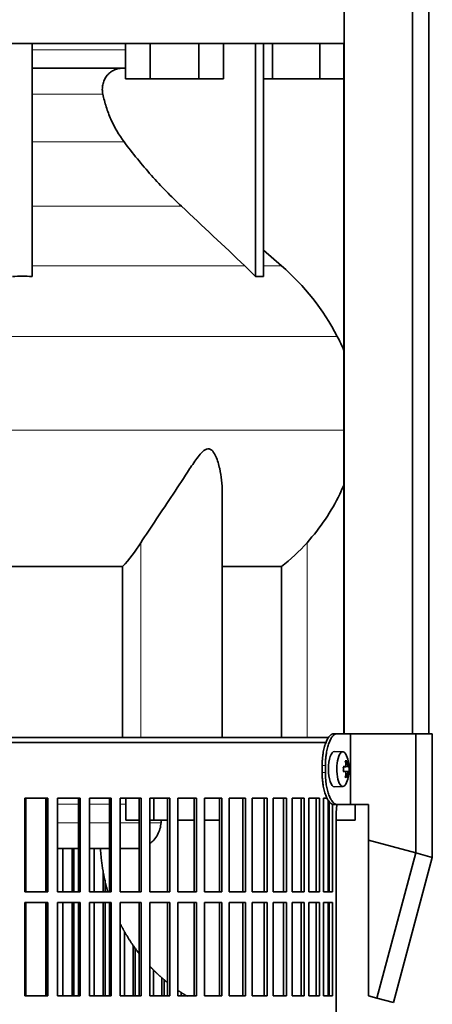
# Model space of a CAD drawing. Header units: millimetres. Extents: x 450 to 1334, y -1662 to 1534.
# Tile 20 of 28: x 1147 to 1264, y 9 to 288. Entities that reach past the tile are written whole.
import ezdxf

# ---------------------------------------------------------------- set-up
doc = ezdxf.new("R2010")
doc.units = ezdxf.units.MM
for name, color, linetype in [('LOW_334-3', 7, 'Continuous'), ('M5X8_UNI7687', 7, 'Continuous'), ('VSI344-454_FILTR', 7, 'Continuous'), ('VSI344-454_SUPPO', 7, 'Continuous'), ('VSI344-454_TERMI', 7, 'Continuous'), ('VSI344_DIFFUSORE', 7, 'Continuous')]:
    doc.layers.add(name, color=color, linetype=linetype)

# ---------------------------------------------------------------- blocks, each defined once
blk = doc.blocks.new('SE3')
at = {"layer": 'LOW_334-3', "color": 7, "linetype": 'Continuous', "lineweight": 35}
for p, q in [((1239.21, 747.88), (1239.21, 85.88)), ((1258.6, 85.88), (1258.6, 747.88)), ((1263.14, 85.88), (1263.14, 747.88)), ((1239.14, 281.38), (1239.14, 85.88))]:
    blk.add_line(p, q, dxfattribs=at)
at = {"layer": 'M5X8_UNI7687', "color": 7, "linetype": 'Continuous', "lineweight": 35}
for p, q in [((1238.86, 80.81), (1236.51, 80.88)), ((1240.02, 78.22), (1239.6, 77.91)), ((1238.98, 76.54), (1239.56, 76.59)), ((1240.58, 76.58), (1238.98, 76.46)), ((1240.58, 75.19), (1238.98, 75.31)), ((1239.56, 75.17), (1238.98, 75.23)), ((1240.02, 73.55), (1239.6, 73.85)), ((1236.51, 70.88), (1238.86, 70.95))]:
    blk.add_line(p, q, dxfattribs=at)
at = {"layer": 'M5X8_UNI7687', "color": 4, "linetype": 'Continuous', "lineweight": 9}
for p, q in [((1240.38, 76.59), (1238.98, 76.47)), ((1238.98, 76.54), (1239.56, 76.59)), ((1238.98, 75.3), (1240.38, 75.17)), ((1239.72, 77.05), (1240.21, 77.09)), ((1239.56, 75.17), (1238.98, 75.23)), ((1240.21, 74.67), (1239.72, 74.72))]:
    blk.add_line(p, q, dxfattribs=at)
at = {"layer": 'M5X8_UNI7687', "color": 7, "linetype": 'Continuous', "lineweight": 35}
for centre, radius, start, end in [((1230.66, 75.88), 10, 337.7946, 22.2054), ((1230.98, 75.88), 9.62, 355.8727, 4.1273)]:
    blk.add_arc(centre, radius, start, end, dxfattribs=at)
for centre, major_axis, ratio, start_param, end_param in [((1236.49, 75.88), (0, -5), 0.34202, 3.141593, 6.283185), ((1238.84, 75.88), (0, -4.93), 0.34202, 2.444185, 6.283185), ((1232.74, 72.82), (7.67, 5.19), 0.199978, 0.212267, 0.361959), ((1230.73, 75.88), (0, 10), 0.906308, 4.833518, 4.948078), ((1230.62, 75.88), (0, 10), 0.965926, 4.833518, 4.948078), ((1230.68, 75.73), (9.97, 0.82), 0.029809, 0.468971, 0.583531), ((1233.79, 75.88), (0, -9.26), 0.562348, 1.49595, 1.645642), ((1230.68, 75.73), (9.97, 0.82), 0.029809, 0.112154, 0.226713), ((1230.68, 76.04), (9.97, -0.82), 0.029809, -0.583531, -0.468971), ((1230.73, 75.88), (0, -10), 0.906308, 1.335108, 1.449667), ((1232.74, 78.95), (7.67, -5.19), 0.199978, -0.361959, -0.212267), ((1230.62, 75.88), (0, -10), 0.965926, 1.335108, 1.449667), ((1230.68, 76.04), (9.97, -0.82), 0.029809, -0.226713, -0.112154), ((1236.49, 75.88), (0, -5), 0.34202, 0, 0.010116), ((1238.84, 75.88), (0, -4.93), 0.34202, 0, 0.697408)]:
    blk.add_ellipse(centre, major_axis=major_axis, ratio=ratio, start_param=start_param, end_param=end_param, dxfattribs=at)
for points in [[(1239.56, 76.59), (1239.56, 76.59), (1239.58, 76.6), (1239.6, 76.6), (1239.62, 76.62), (1239.64, 76.63), (1239.65, 76.65), (1239.67, 76.68), (1239.69, 76.71), (1239.7, 76.74), (1239.71, 76.78), (1239.72, 76.82), (1239.73, 76.86), (1239.73, 76.9), (1239.73, 76.95), (1239.73, 76.99), (1239.73, 77.04), (1239.73, 77.07), (1239.73, 77.09)], [(1240.21, 77.09), (1240.21, 77.07), (1240.22, 77.04), (1240.23, 76.99), (1240.23, 76.95), (1240.24, 76.9), (1240.25, 76.86), (1240.26, 76.82), (1240.27, 76.78), (1240.29, 76.74), (1240.3, 76.71), (1240.31, 76.68), (1240.32, 76.65), (1240.33, 76.63), (1240.35, 76.62), (1240.36, 76.6), (1240.37, 76.6), (1240.38, 76.59), (1240.38, 76.59)], [(1239.73, 74.67), (1239.73, 74.69), (1239.73, 74.73), (1239.73, 74.77), (1239.73, 74.82), (1239.73, 74.86), (1239.73, 74.91), (1239.72, 74.95), (1239.71, 74.99), (1239.7, 75.03), (1239.69, 75.06), (1239.67, 75.09), (1239.65, 75.11), (1239.64, 75.13), (1239.62, 75.15), (1239.6, 75.16), (1239.58, 75.17), (1239.56, 75.17), (1239.56, 75.17)], [(1240.38, 75.17), (1240.38, 75.17), (1240.37, 75.17), (1240.36, 75.16), (1240.35, 75.15), (1240.33, 75.13), (1240.32, 75.11), (1240.31, 75.09), (1240.3, 75.06), (1240.29, 75.03), (1240.27, 74.99), (1240.26, 74.95), (1240.25, 74.91), (1240.24, 74.86), (1240.23, 74.82), (1240.23, 74.77), (1240.22, 74.73), (1240.21, 74.69), (1240.21, 74.67)]]:
    blk.add_open_spline(points, degree=3, dxfattribs=at)
at = {"layer": 'VSI344-454_FILTR', "color": 7, "linetype": 'Continuous', "lineweight": 35}
for p, q in [((957.21, 83.38), (1234.1, 83.38)), ((1148.83, 67.63), (1155.4, 67.63)), ((1148.83, 41.13), (1148.83, 67.63)), ((1155.04, 41.13), (1155.04, 67.63)), ((1155.4, 41.13), (1155.4, 67.63)), ((1158.14, 67.63), (1164.52, 67.63)), ((1158.14, 41.13), (1158.14, 67.63)), ((1164.1, 41.13), (1164.1, 67.63)), ((1164.52, 41.13), (1164.52, 67.63)), ((1167.18, 67.63), (1173.33, 67.63)), ((1167.18, 41.13), (1167.18, 67.63)), ((1172.85, 41.13), (1172.85, 67.63)), ((1173.33, 41.13), (1173.33, 67.63)), ((1175.89, 67.63), (1181.79, 67.63)), ((1175.89, 41.13), (1175.89, 67.63)), ((1181.24, 41.13), (1181.24, 67.63)), ((1181.79, 41.13), (1181.79, 67.63)), ((1184.23, 67.63), (1189.85, 67.63)), ((1184.23, 41.13), (1184.23, 67.63)), ((1189.25, 41.13), (1189.25, 67.63)), ((1189.85, 41.13), (1189.85, 67.63)), ((1192.17, 67.63), (1197.48, 67.63)), ((1192.17, 41.13), (1192.17, 67.63)), ((1196.82, 41.13), (1196.82, 67.63)), ((1197.48, 41.13), (1197.48, 67.63)), ((1199.66, 67.63), (1204.63, 67.63)), ((1199.66, 41.13), (1199.66, 67.63)), ((1203.92, 41.13), (1203.92, 67.63)), ((1204.63, 41.13), (1204.63, 67.63)), ((1206.67, 67.63), (1211.28, 67.63)), ((1206.67, 41.13), (1206.67, 67.63)), ((1210.53, 41.13), (1210.53, 67.63)), ((1211.28, 41.13), (1211.28, 67.63)), ((1213.16, 67.63), (1217.39, 67.63)), ((1213.16, 41.13), (1213.16, 67.63)), ((1216.59, 41.13), (1216.59, 67.63)), ((1217.39, 41.13), (1217.39, 67.63)), ((1219.1, 67.63), (1222.93, 67.63)), ((1219.1, 41.13), (1219.1, 67.63)), ((1222.09, 41.13), (1222.09, 67.63)), ((1222.93, 41.13), (1222.93, 67.63)), ((1224.47, 67.63), (1227.88, 67.63)), ((1224.47, 41.13), (1224.47, 67.63)), ((1227.01, 41.13), (1227.01, 67.63)), ((1227.88, 41.13), (1227.88, 67.63)), ((1229.23, 67.63), (1232.21, 67.63)), ((1229.23, 41.13), (1229.23, 67.63)), ((1231.3, 41.13), (1231.3, 67.63)), ((1232.21, 41.13), (1232.21, 67.63)), ((1233.37, 67.63), (1234.42, 67.63)), ((1233.37, 41.13), (1233.37, 67.63)), ((1234.96, 41.13), (1234.96, 66.69)), ((1235.89, 41.13), (1235.89, 65.94)), ((1236.99, -207.62), (1236.99, 63.38)), ((1159.6, 41.13), (1159.6, 53.38)), ((1162.25, 41.13), (1162.25, 53.38)), ((1162.7, 41.13), (1162.7, 53.38)), ((1168.51, 41.13), (1168.51, 53.38)), ((1171.06, 41.13), (1171.06, 47.15)), ((1171.58, 41.13), (1171.58, 44.4)), ((1148.83, 41.13), (1155.4, 41.13)), ((1158.14, 41.13), (1164.52, 41.13)), ((1167.18, 41.13), (1173.33, 41.13)), ((1175.89, 41.13), (1181.79, 41.13)), ((1184.23, 41.13), (1189.85, 41.13)), ((1192.17, 41.13), (1197.48, 41.13)), ((1199.66, 41.13), (1204.63, 41.13)), ((1206.67, 41.13), (1211.28, 41.13)), ((1213.16, 41.13), (1217.39, 41.13)), ((1219.1, 41.13), (1222.93, 41.13)), ((1224.47, 41.13), (1227.88, 41.13)), ((1229.23, 41.13), (1232.21, 41.13)), ((1233.37, 41.13), (1235.89, 41.13)), ((1148.83, 38.13), (1155.4, 38.13)), ((1148.83, 11.63), (1148.83, 38.13)), ((1155.04, 11.63), (1155.04, 38.13)), ((1155.4, 11.63), (1155.4, 38.13)), ((1158.14, 38.13), (1164.52, 38.13)), ((1158.14, 11.63), (1158.14, 38.13)), ((1159.6, 11.63), (1159.6, 38.13)), ((1162.25, 11.63), (1162.25, 38.13)), ((1162.7, 11.63), (1162.7, 38.13)), ((1164.1, 11.63), (1164.1, 38.13)), ((1164.52, 11.63), (1164.52, 38.13)), ((1167.18, 38.13), (1173.33, 38.13)), ((1167.18, 11.63), (1167.18, 38.13)), ((1168.51, 11.63), (1168.51, 38.13)), ((1171.06, 11.63), (1171.06, 38.13)), ((1171.58, 11.63), (1171.58, 38.13)), ((1172.85, 11.63), (1172.85, 38.13)), ((1173.33, 11.63), (1173.33, 38.13)), ((1175.89, 38.13), (1181.79, 38.13)), ((1175.89, 11.63), (1175.89, 38.13)), ((1181.24, 11.63), (1181.24, 38.13)), ((1181.79, 11.63), (1181.79, 38.13)), ((1184.23, 38.13), (1189.85, 38.13)), ((1184.23, 11.63), (1184.23, 38.13)), ((1189.25, 11.63), (1189.25, 38.13)), ((1189.85, 11.63), (1189.85, 38.13)), ((1192.17, 38.13), (1197.48, 38.13)), ((1192.17, 11.63), (1192.17, 38.13)), ((1196.82, 11.63), (1196.82, 38.13)), ((1197.48, 11.63), (1197.48, 38.13)), ((1199.66, 38.13), (1204.63, 38.13)), ((1199.66, 11.63), (1199.66, 38.13)), ((1203.92, 11.63), (1203.92, 38.13)), ((1204.63, 11.63), (1204.63, 38.13)), ((1206.67, 38.13), (1211.28, 38.13)), ((1206.67, 11.63), (1206.67, 38.13)), ((1210.53, 11.63), (1210.53, 38.13)), ((1211.28, 11.63), (1211.28, 38.13)), ((1213.16, 38.13), (1217.39, 38.13)), ((1213.16, 11.63), (1213.16, 38.13)), ((1216.59, 11.63), (1216.59, 38.13)), ((1217.39, 11.63), (1217.39, 38.13)), ((1219.1, 38.13), (1222.93, 38.13)), ((1219.1, 11.63), (1219.1, 38.13)), ((1222.09, 11.63), (1222.09, 38.13)), ((1222.93, 11.63), (1222.93, 38.13)), ((1224.47, 38.13), (1227.88, 38.13)), ((1224.47, 11.63), (1224.47, 38.13)), ((1227.01, 11.63), (1227.01, 38.13)), ((1227.88, 11.63), (1227.88, 38.13)), ((1229.23, 38.13), (1232.21, 38.13)), ((1229.23, 11.63), (1229.23, 38.13)), ((1231.3, 11.63), (1231.3, 38.13)), ((1232.21, 11.63), (1232.21, 38.13)), ((1233.37, 38.13), (1235.89, 38.13)), ((1233.37, 11.63), (1233.37, 38.13)), ((1234.96, 11.63), (1234.96, 38.13)), ((1235.89, 11.63), (1235.89, 38.13)), ((1177.09, 11.63), (1177.09, 29.83)), ((1179.53, 11.63), (1179.53, 25.93)), ((1180.11, 11.63), (1180.11, 25.12)), ((1185.3, 11.63), (1185.3, 19.02)), ((1187.62, 11.63), (1187.62, 16.84)), ((1188.25, 11.63), (1188.25, 16.29)), ((1148.83, 11.63), (1155.4, 11.63)), ((1158.14, 11.63), (1164.52, 11.63)), ((1167.18, 11.63), (1173.33, 11.63)), ((1175.89, 11.63), (1181.79, 11.63)), ((1184.23, 11.63), (1189.85, 11.63)), ((1192.17, 11.63), (1197.48, 11.63)), ((1193.09, 11.63), (1193.09, 12.65)), ((1199.66, 11.63), (1204.63, 11.63)), ((1206.67, 11.63), (1211.28, 11.63)), ((1213.16, 11.63), (1217.39, 11.63)), ((1219.1, 11.63), (1222.93, 11.63)), ((1224.47, 11.63), (1227.88, 11.63)), ((1229.23, 11.63), (1232.21, 11.63)), ((1233.37, 11.63), (1235.89, 11.63))]:
    blk.add_line(p, q, dxfattribs=at)
blk.add_open_spline([(1236.99, 63.38), (1236.99, 63.46), (1236.99, 63.6), (1236.99, 63.82), (1237, 64.04), (1237.01, 64.25), (1237.02, 64.46), (1237.04, 64.67), (1237.06, 64.88), (1237.08, 65.09), (1237.12, 65.45), (1237.17, 65.72), (1237.2, 65.93)], degree=3, knots=[0, 0, 0, 0, 0.027983, 0.0557899, 0.0834734, 0.1110867, 0.1386835, 0.1663177, 0.1940428, 0.2219119, 0.2499772, 0.3401037, 0.3401037, 0.3401037, 0.3401037], dxfattribs=at)
at = {"layer": 'VSI344-454_SUPPO', "color": 7, "linetype": 'Continuous', "lineweight": 35}
for p, q in [((958.21, 84.88), (1234.9, 84.88)), ((1149.18, 41.13), (1149.18, 67.63)), ((1154.78, 41.13), (1154.78, 67.63)), ((1177.41, 61.38), (1177.41, 67.63)), ((1185.36, 61.38), (1185.36, 67.63)), ((1234.71, 41.13), (1234.71, 67.07)), ((1242.35, 61.38), (1242.35, 65.88)), ((1177.41, 61.38), (1181.24, 61.38)), ((1184.23, 61.38), (1185.36, 61.38)), ((1185.36, 61.38), (1189.25, 61.38)), ((1187.48, 61.38), (1187.43, 60.69)), ((1192.17, 61.38), (1196.82, 61.38)), ((1199.66, 61.38), (1203.92, 61.38)), ((1234.71, 61.38), (1234.96, 61.38)), ((1236.99, 61.38), (1242.35, 61.38)), ((1154.78, 53.38), (1155.04, 53.38)), ((1158.14, 53.38), (1164.1, 53.38)), ((1167.18, 53.38), (1172.85, 53.38)), ((1175.89, 53.38), (1180.06, 53.38)), ((1149.18, 11.63), (1149.18, 38.13)), ((1154.78, 11.63), (1154.78, 38.13)), ((1234.71, 11.63), (1234.71, 38.13))]:
    blk.add_line(p, q, dxfattribs=at)
at = {"layer": 'VSI344-454_SUPPO', "color": 4, "linetype": 'Continuous', "lineweight": 9}
for p, q in [((1155.04, 65.91), (1154.78, 65.91)), ((1164.1, 65.91), (1158.14, 65.91)), ((1172.85, 65.91), (1167.18, 65.91)), ((1177.41, 65.91), (1175.89, 65.91)), ((1154.78, 60.69), (1155.04, 60.69)), ((1158.14, 60.69), (1164.1, 60.69)), ((1167.18, 60.69), (1172.85, 60.69)), ((1175.89, 60.69), (1181.24, 60.69)), ((1184.23, 60.69), (1187.43, 60.69))]:
    blk.add_line(p, q, dxfattribs=at)
at = {"layer": 'VSI344-454_SUPPO', "color": 7, "linetype": 'Continuous', "lineweight": 35}
for points, degree, knots in [([(1184.24, 54.78), (1184.64, 55.08), (1185.46, 55.83), (1186.46, 57.24), (1187.18, 58.92), (1187.35, 60.1), (1187.43, 60.69)], 3, [0.6618207, 0.6618207, 0.6618207, 0.6618207, 0.7370741, 0.8280903, 0.9157328, 1, 1, 1, 1]), ([(1170.27, 53.38), (1170.58, 47.66), (1172.07, 42.12), (1172.2, 41.61), (1172.35, 41.11)], 2, [0.0519192, 0.0519192, 0.0519192, 0.25, 0.25, 0.2681048, 0.2681048, 0.2681048]), ([(1175.78, 32.27), (1176.62, 30.59), (1177.56, 28.98), (1179.23, 26.15), (1181.22, 23.59)], 2, [0.4340761, 0.4340761, 0.4340761, 0.5, 0.5, 0.6156148, 0.6156148, 0.6156148]), ([(1184.15, 20.15), (1185.16, 19.06), (1186.24, 18.04), (1187.67, 16.68), (1189.18, 15.47)], 2, [0.696559, 0.696559, 0.696559, 0.75, 0.75, 0.8204835, 0.8204835, 0.8204835])]:
    blk.add_open_spline(points, degree=degree, knots=knots, dxfattribs=at)
for points, degree in [([(1179.93, 53.39), (1180.37, 53.38), (1180.82, 53.41), (1181.26, 53.49)], 3), ([(1192.14, 13.26), (1193.49, 12.34), (1194.89, 11.52)], 2)]:
    blk.add_open_spline(points, degree=degree, dxfattribs=at)
at = {"layer": 'VSI344-454_TERMI', "color": 7, "linetype": 'Continuous', "lineweight": 35}
for p, q in [((1236.22, 85.88), (1237.14, 85.88)), ((1237.14, 85.88), (1241.01, 85.88)), ((1241.01, 85.88), (1259.47, 85.88)), ((1241.01, 65.88), (1241.01, 85.88)), ((1259.47, 85.88), (1264.15, 85.88)), ((1259.47, 52.14), (1259.47, 85.88)), ((1264.15, 50.88), (1264.15, 85.88)), ((1232.99, 76.88), (1232.99, 74.88)), ((1233.91, 76.88), (1233.91, 74.88)), ((1237.14, 65.88), (1236.22, 65.88)), ((1237.14, 65.88), (1241.01, 65.88)), ((1241.01, 65.88), (1246.13, 65.88)), ((1246.13, 55.71), (1246.13, 65.88)), ((1246.13, 55.71), (1259.47, 52.14)), ((1246.13, 11.67), (1246.13, 55.71)), ((1259.47, 52.14), (1248.46, 11.05)), ((1264.15, 50.88), (1253.14, 9.79)), ((1259.47, 52.14), (1264.15, 50.88)), ((1248.46, 11.05), (1246.13, 11.67)), ((1253.14, 9.79), (1248.46, 11.05))]:
    blk.add_line(p, q, dxfattribs=at)
at = {"layer": 'VSI344-454_TERMI', "color": 4, "linetype": 'Continuous', "lineweight": 9}
for p, q in [((1232.99, 76.88), (1233.91, 76.88)), ((1233.91, 74.88), (1232.99, 74.88))]:
    blk.add_line(p, q, dxfattribs=at)
at = {"layer": 'VSI344-454_TERMI', "color": 7, "linetype": 'Continuous', "lineweight": 35}
for points, knots in [([(1232.99, 76.88), (1232.99, 76.98), (1232.99, 77.18), (1233, 77.47), (1233.01, 77.77), (1233.02, 78.06), (1233.04, 78.35), (1233.06, 78.64), (1233.08, 78.93), (1233.11, 79.21), (1233.14, 79.49), (1233.17, 79.78), (1233.21, 80.05), (1233.28, 80.51), (1233.39, 81.13), (1233.57, 81.89), (1233.77, 82.6), (1233.99, 83.26), (1234.23, 83.85), (1234.49, 84.38), (1234.76, 84.84), (1235.01, 85.17), (1235.24, 85.41), (1235.43, 85.58), (1235.63, 85.72), (1235.83, 85.81), (1236.02, 85.87), (1236.15, 85.88), (1236.22, 85.88)], [0, 0, 0, 0, 0.020995, 0.041891, 0.062709, 0.083472, 0.104202, 0.124923, 0.145657, 0.166426, 0.187253, 0.20816, 0.229169, 0.250303, 0.312364, 0.374597, 0.437423, 0.499973, 0.562511, 0.625344, 0.687552, 0.749622, 0.791751, 0.833482, 0.874992, 0.916462, 0.958072, 1, 1, 1, 1]), ([(1237.14, 85.88), (1237.11, 85.88), (1237.04, 85.88), (1236.95, 85.87), (1236.85, 85.84), (1236.75, 85.81), (1236.65, 85.77), (1236.55, 85.71), (1236.46, 85.65), (1236.36, 85.58), (1236.26, 85.5), (1236.16, 85.41), (1236.06, 85.31), (1235.9, 85.13), (1235.68, 84.84), (1235.41, 84.38), (1235.15, 83.85), (1234.91, 83.26), (1234.69, 82.6), (1234.49, 81.89), (1234.32, 81.13), (1234.19, 80.42), (1234.09, 79.78), (1234.03, 79.21), (1233.98, 78.64), (1233.94, 78.06), (1233.92, 77.47), (1233.91, 77.08), (1233.91, 76.88)], [0, 0, 0, 0, 0.021016, 0.041931, 0.062766, 0.083544, 0.104287, 0.125018, 0.14576, 0.166534, 0.187364, 0.208272, 0.22928, 0.250409, 0.312471, 0.374687, 0.437512, 0.500059, 0.562597, 0.625436, 0.687652, 0.74973, 0.791863, 0.833589, 0.875085, 0.916531, 0.95811, 1, 1, 1, 1]), ([(1236.22, 65.88), (1236.19, 65.88), (1236.12, 65.89), (1236.02, 65.9), (1235.92, 65.92), (1235.83, 65.96), (1235.73, 66), (1235.63, 66.05), (1235.53, 66.11), (1235.43, 66.19), (1235.34, 66.27), (1235.24, 66.36), (1235.14, 66.46), (1234.98, 66.64), (1234.76, 66.93), (1234.49, 67.39), (1234.23, 67.91), (1233.99, 68.51), (1233.77, 69.16), (1233.57, 69.88), (1233.39, 70.63), (1233.27, 71.34), (1233.17, 71.99), (1233.11, 72.55), (1233.05, 73.13), (1233.02, 73.71), (1232.99, 74.29), (1232.99, 74.69), (1232.99, 74.88)], [0, 0, 0, 0, 0.021016, 0.041931, 0.062767, 0.083545, 0.104289, 0.12502, 0.145761, 0.166536, 0.187366, 0.208274, 0.229282, 0.250411, 0.312473, 0.374689, 0.437513, 0.50006, 0.562597, 0.625436, 0.687652, 0.74973, 0.791863, 0.833589, 0.875085, 0.916531, 0.95811, 1, 1, 1, 1]), ([(1233.91, 74.88), (1233.91, 74.78), (1233.91, 74.59), (1233.92, 74.29), (1233.93, 74), (1233.94, 73.71), (1233.96, 73.42), (1233.98, 73.13), (1234, 72.84), (1234.03, 72.56), (1234.06, 72.27), (1234.1, 71.99), (1234.13, 71.71), (1234.2, 71.25), (1234.32, 70.63), (1234.49, 69.88), (1234.69, 69.16), (1234.91, 68.51), (1235.15, 67.91), (1235.41, 67.39), (1235.68, 66.93), (1235.94, 66.6), (1236.16, 66.35), (1236.36, 66.18), (1236.55, 66.05), (1236.75, 65.95), (1236.95, 65.89), (1237.08, 65.89), (1237.14, 65.88)], [0, 0, 0, 0, 0.020995, 0.041891, 0.062709, 0.083472, 0.104202, 0.124923, 0.145657, 0.166425, 0.187252, 0.208159, 0.229169, 0.250303, 0.312364, 0.374597, 0.437423, 0.499974, 0.562512, 0.625346, 0.687554, 0.749624, 0.791753, 0.833484, 0.874994, 0.916463, 0.958072, 1, 1, 1, 1])]:
    blk.add_open_spline(points, degree=3, knots=knots, dxfattribs=at)
at = {"layer": 'VSI344_DIFFUSORE', "color": 7, "linetype": 'Continuous', "lineweight": 35}
for p, q in [((1239.2, 294.88), (1239.2, 281.38)), ((958.21, 281.38), (1239.2, 281.38)), ((1150.93, 215.42), (1150.93, 281.38)), ((1177.36, 271.38), (1177.36, 281.38)), ((1184.29, 271.38), (1184.29, 281.38)), ((1198.14, 271.38), (1198.14, 281.38)), ((1205.07, 271.38), (1205.07, 281.38)), ((1214.12, 215.42), (1214.12, 281.38)), ((1216.41, 215.42), (1216.41, 281.38)), ((1218.91, 271.38), (1218.91, 281.38)), ((1232.29, 271.38), (1232.29, 281.38)), ((1177.36, 274.38), (1150.93, 274.38)), ((1184.29, 271.38), (1177.36, 271.38)), ((1198.14, 271.38), (1184.29, 271.38)), ((1205.07, 271.38), (1198.14, 271.38)), ((1218.91, 271.38), (1216.41, 271.38)), ((1232.29, 271.38), (1218.91, 271.38)), ((1239.14, 271.38), (1232.29, 271.38)), ((1221.5, 218.43), (1216.41, 222.85)), ((1211.12, 218.43), (1214.12, 215.42)), ((1214.12, 215.42), (1216.41, 215.42)), ((1204.71, 84.88), (1204.71, 154.39)), ((1114.21, 133.26), (1176.54, 133.26)), ((1176.54, 133.26), (1176.54, 84.88)), ((1204.71, 133.26), (1221.45, 133.26)), ((1221.45, 133.26), (1221.45, 84.88))]:
    blk.add_line(p, q, dxfattribs=at)
at = {"layer": 'VSI344_DIFFUSORE', "color": 4, "linetype": 'Continuous', "lineweight": 9}
for p, q in [((1150.93, 279.6), (1177.36, 279.6)), ((1170.93, 267.05), (1150.93, 267.05)), ((1150.93, 253.58), (1176.94, 253.58)), ((1150.93, 235.29), (1193.2, 235.29)), ((1150.93, 218.43), (1211.12, 218.43)), ((1216.41, 218.43), (1221.5, 218.43)), ((964.13, 198.44), (1237.28, 198.44)), ((1239.14, 171.89), (958.57, 171.89)), ((1181.67, 84.88), (1181.67, 139.99)), ((1228.71, 84.88), (1228.71, 139.99))]:
    blk.add_line(p, q, dxfattribs=at)
at = {"layer": 'VSI344_DIFFUSORE', "color": 7, "linetype": 'Continuous', "lineweight": 35}
for centre, radius, start, end in [((1176.53, 166.71), 68.53, 27.582, 49), ((1193.03, 175.32), 49.92, 22.5431, 27.582)]:
    blk.add_arc(centre, radius, start, end, dxfattribs=at)
for points, knots in [([(1170.93, 267.05), (1170.84, 267.49), (1170.79, 267.94), (1170.79, 268.83), (1170.84, 269.28), (1170.98, 269.94), (1171.03, 270.16), (1171.17, 270.58), (1171.25, 270.79), (1171.52, 271.4), (1171.74, 271.78), (1172.13, 272.3), (1172.27, 272.47), (1172.57, 272.79), (1172.72, 272.94), (1173.04, 273.22), (1173.21, 273.35), (1173.56, 273.58), (1173.75, 273.69), (1174.31, 273.99), (1174.7, 274.13), (1175.3, 274.28), (1175.51, 274.32), (1175.92, 274.37), (1176.13, 274.38), (1176.34, 274.38)], [0, 0, 0, 0, 0.125, 0.125, 0.25, 0.25, 0.3125, 0.3125, 0.375, 0.375, 0.5, 0.5, 0.5625, 0.5625, 0.625, 0.625, 0.6875, 0.6875, 0.75, 0.75, 0.875, 0.875, 0.9375, 0.9375, 1, 1, 1, 1]), ([(1176.94, 253.58), (1175.49, 255.54), (1174.25, 257.66), (1172.72, 261.09), (1172.27, 262.25), (1171.51, 264.62), (1171.19, 265.83), (1170.93, 267.05)], [0, 0, 0, 0, 0.5, 0.5, 0.75, 0.75, 1, 1, 1, 1]), ([(1193.2, 235.29), (1190.26, 238.05), (1187.42, 240.97), (1181.97, 247.11), (1179.38, 250.29), (1176.94, 253.58)], [0, 0, 0, 0, 0.5, 0.5, 1, 1, 1, 1]), ([(1204.71, 154.39), (1204.72, 156.59), (1204.49, 158.81), (1203.73, 162.18), (1203.39, 163.36), (1202.66, 164.96), (1202.38, 165.47), (1201.67, 166.31), (1201.21, 166.62), (1200.18, 166.57), (1199.65, 166.22), (1198.72, 165.35), (1198.29, 164.84), (1197.04, 163.22), (1196.26, 162.06), (1193.93, 158.55), (1192.38, 156.13), (1189.24, 151.36), (1187.66, 149.02), (1184.57, 144.42), (1183.03, 142.14), (1181.67, 139.99)], [0.2596572, 0.2596572, 0.2596572, 0.2596572, 0.375, 0.375, 0.4375, 0.4375, 0.46875, 0.46875, 0.5, 0.5, 0.53125, 0.53125, 0.5625, 0.5625, 0.625, 0.625, 0.75, 0.75, 0.875, 0.875, 1, 1, 1, 1]), ([(1239.2, 156.54), (1238.82, 155.6), (1238.4, 154.66), (1236.8, 151.33), (1235.44, 148.96), (1232.37, 144.39), (1230.63, 142.14), (1228.71, 139.99)], [0.7007537, 0.7007537, 0.7007537, 0.7007537, 0.75, 0.75, 0.875, 0.875, 1, 1, 1, 1])]:
    blk.add_open_spline(points, degree=3, knots=knots, dxfattribs=at)
for points in [[(1193.2, 235.29), (1199.17, 229.67), (1205.15, 224.05), (1211.12, 218.43)], [(1150.93, 215.42), (1149.08, 215.47), (1147.23, 215.47), (1145.39, 215.42)], [(1181.67, 139.99), (1180.11, 137.52), (1178.4, 135.28), (1176.54, 133.26)], [(1228.71, 139.99), (1226.5, 137.52), (1224.08, 135.28), (1221.45, 133.26)]]:
    blk.add_open_spline(points, degree=3, dxfattribs=at)

msp = doc.modelspace()

# ---------------------------------------------------------------- block references
msp.add_blockref('SE3', (0, 0))

doc.saveas('drawing.dxf')
